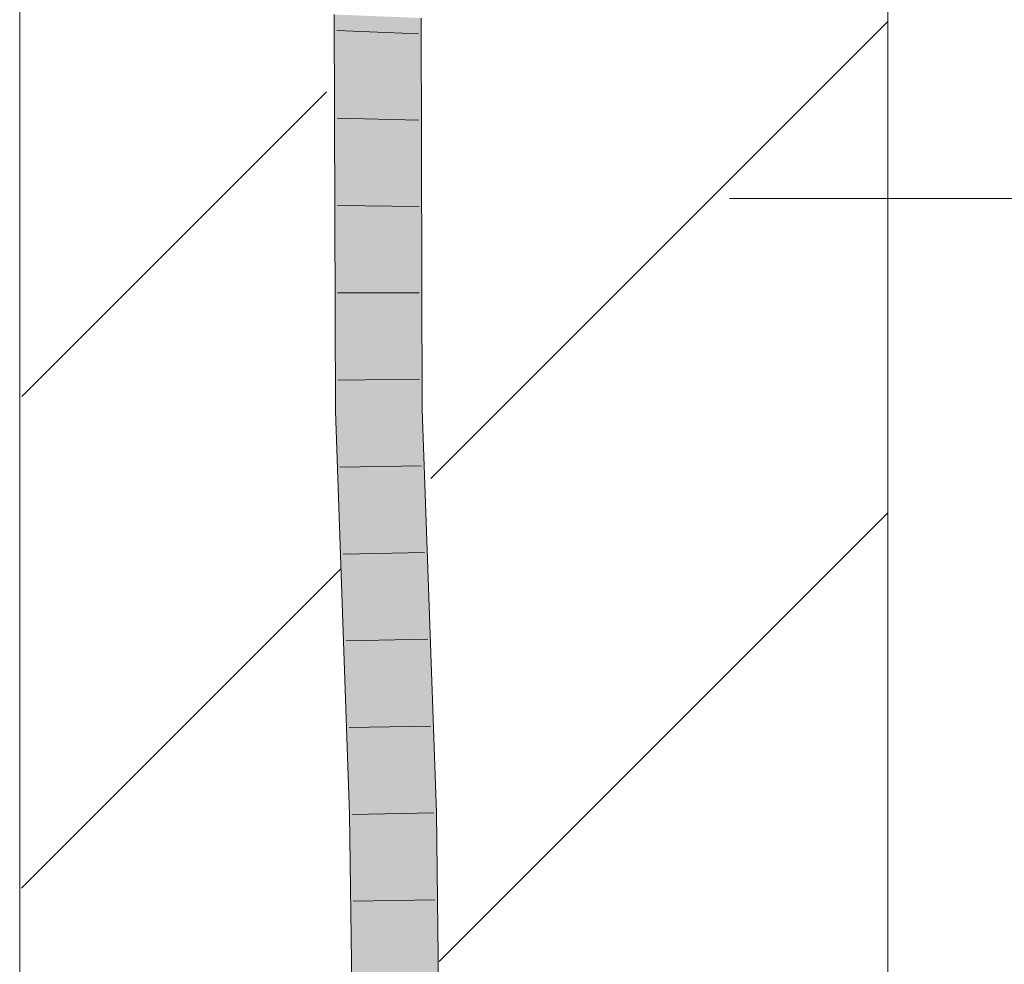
# Model space of a CAD drawing. Extents: x -620 to 300, y 62 to 1107.
# Tile 247 of 256: x 192.66 to 195.5, y 850.42 to 853.13. Entities that reach past the tile are written whole.
import ezdxf
from ezdxf.lldxf.tags import DXFTag

# ---------------------------------------------------------------- set-up
doc = ezdxf.new("R2010")
doc.units = 0
doc.layers.get('0').update_dxf_attribs({"lineweight": 35})
doc.layers.add('E_Detail_Linie_Text_Bem', color=7, linetype='Continuous', lineweight=13)
for name, color, linetype, lineweight, true_color in [('E_Detail_Wandschraffur', 7, 'Continuous', 5, 0xc0c0c0), ('E_Leerrohr 25-A06G9GDD8I', 7, 'Continuous', 9, 0xff8000), ('E_Leerrohr 25-Shading', 7, 'Continuous', 9, 0xff8000)]:
    doc.layers.add(name, color=color, linetype=linetype, lineweight=lineweight, true_color=true_color)
tags = doc.linetypes.add('fein_strichliert', pattern=[4, 1, -2, 1]).pattern_tags.tags
tags[8:9] = [DXFTag(74, 4), DXFTag(75, 0), DXFTag(340, '0'), DXFTag(46, 0.0), DXFTag(50, 0.0), DXFTag(44, 0.0), DXFTag(45, 0.0)]
tags[6:7] = [DXFTag(74, 4), DXFTag(75, 0), DXFTag(340, '0'), DXFTag(46, 0.0), DXFTag(50, 0.0), DXFTag(44, 0.0), DXFTag(45, 0.0)]
tags[4:5] = [DXFTag(74, 4), DXFTag(75, 0), DXFTag(340, '0'), DXFTag(46, 0.0), DXFTag(50, 0.0), DXFTag(44, 0.0), DXFTag(45, 0.0)]

# ---------------------------------------------------------------- blocks, each defined once
blk = doc.blocks.new('Shading-A06G9G198I', base_point=(260.3156, 751.1562))
at = {"layer": 'E_Leerrohr 25-Shading', "color": 43, "true_color": 0xd7ab7f}
for points in [[(193.6086, 852.6807), (193.5707, 853.149), (193.6007, 852.0082), (193.5739, 852.0077)], [(193.5707, 853.149), (193.6086, 852.6807), (193.6073, 853.1475)], [(193.7912, 853.0522), (193.784, 853.1404), (193.7873, 852.0118)], [(193.7915, 853.1401), (193.784, 853.1404), (193.7912, 853.0522)], [(193.8177, 853.139), (193.7915, 853.1401), (193.8219, 852.6763), (193.7912, 853.0522)], [(193.8219, 852.6763), (193.8205, 853.1389), (193.8177, 853.139)], [(193.8219, 852.6763), (193.7912, 853.0522), (193.8239, 852.0125), (193.7873, 852.0118)], [(193.6086, 852.6807), (193.6007, 852.0082), (193.6086, 852.6785)], [(193.6007, 852.0082), (193.6077, 852.0083), (193.6086, 852.6785)], [(193.6077, 852.0083), (193.6105, 852.0084), (193.6086, 852.6807)], [(193.6007, 852.0082), (193.5739, 852.0077), (193.6046, 851.1375)], [(193.6077, 852.0083), (193.6007, 852.0082), (193.6148, 850.8479), (193.6046, 851.1375)], [(193.6381, 850.8483), (193.6514, 850.8486), (193.6077, 852.0083), (193.6105, 852.0084)], [(193.6077, 852.0083), (193.6148, 850.8479), (193.6381, 850.8483)], [(193.8282, 850.8517), (193.8648, 850.8523), (193.7873, 852.0118), (193.8239, 852.0125)], [(193.6148, 850.8479), (193.6592, 847.1951), (193.6381, 850.8483), (193.6618, 847.1951)], [(193.6381, 850.8483), (193.6618, 847.1951), (193.6514, 850.8486), (193.6783, 847.195)], [(193.6783, 847.195), (193.6958, 847.1948), (193.6514, 850.8486)], [(193.8726, 847.1932), (193.9092, 847.1928), (193.8282, 850.8517), (193.8648, 850.8523)]]:
    blk.add_solid(points, dxfattribs=at)
at = {"layer": 'E_Leerrohr 25-Shading', "color": 31, "true_color": 0xfabd7f}
for points in [[(193.6073, 853.1475), (193.6086, 852.6807), (193.6141, 853.1473)], [(193.6141, 853.1473), (193.6086, 852.6807), (193.6773, 853.1447), (193.679, 853.0553)], [(193.679, 853.0553), (193.6956, 853.144), (193.6773, 853.1447)], [(193.6956, 853.144), (193.679, 853.0553), (193.6989, 852.0101)], [(193.6989, 852.0101), (193.7873, 852.0118), (193.6956, 853.144), (193.784, 853.1404)], [(193.679, 853.0553), (193.6086, 852.6807), (193.6989, 852.0101), (193.6105, 852.0084)], [(193.6514, 850.8486), (193.7398, 850.8501), (193.6105, 852.0084), (193.6989, 852.0101)], [(193.7398, 850.8501), (193.8282, 850.8517), (193.6989, 852.0101), (193.7873, 852.0118)], [(193.6958, 847.1948), (193.7842, 847.194), (193.6514, 850.8486), (193.7398, 850.8501)], [(193.7842, 847.194), (193.8726, 847.1932), (193.7398, 850.8501), (193.8282, 850.8517)]]:
    blk.add_solid(points, dxfattribs=at)
blk = doc.blocks.new('Referenz-A06G9GDJ8I')
at = {"layer": 'E_Detail_Linie_Text_Bem', "linetype": 'Continuous', "ltscale": 0.13}
for p, q in [((192.6646, 844.9782), (192.6646, 856.7782)), ((195.1646, 856.7782), (195.1646, 816.7782))]:
    blk.add_line(p, q, dxfattribs=at)
at = {"layer": 'E_Detail_Linie_Text_Bem', "color": 0, "linetype": 'Continuous', "ltscale": 0.13}
blk.add_line((196.4577, 852.6193), (194.7091, 852.6193), dxfattribs=at)
at = {"layer": 'E_Detail_Wandschraffur', "linetype": 'fein_strichliert', "ltscale": 0.13}
for p, q in [((193.8487, 851.8134), (195.1646, 853.1293)), ((192.6703, 850.635), (193.5883, 851.553))]:
    blk.add_line(p, q, dxfattribs=at)
at = {"layer": 'E_Detail_Wandschraffur', "linetype": 'ByBlock', "ltscale": 0.13}
for p, q in [((192.6708, 852.0497), (193.5481, 852.927)), ((193.8726, 850.4231), (195.1646, 851.7151))]:
    blk.add_line(p, q, dxfattribs=at)
at = {"layer": 'E_Leerrohr 25-A06G9GDD8I', "linetype": 'Continuous', "ltscale": 0.13}
for p, q in [((193.5739, 852.0077), (193.5707, 853.149)), ((193.8239, 852.0125), (193.8205, 853.1389)), ((193.8132, 853.0937), (193.5784, 853.1026)), ((193.8139, 852.8453), (193.579, 852.8511)), ((193.8147, 852.5968), (193.5797, 852.5996)), ((193.8154, 852.3484), (193.5804, 852.348)), ((193.8161, 852.0999), (193.5811, 852.0965)), ((193.6148, 850.8479), (193.5739, 852.0077)), ((193.8648, 850.8523), (193.8239, 852.0125)), ((193.8221, 851.8505), (193.5871, 851.8461)), ((193.8309, 851.6006), (193.5959, 851.5963)), ((193.8397, 851.3508), (193.6047, 851.3464)), ((193.8485, 851.1009), (193.6135, 851.0966)), ((193.6592, 847.1952), (193.6148, 850.8479)), ((193.8573, 850.851), (193.6223, 850.8468)), ((193.9092, 847.1928), (193.8648, 850.8523)), ((193.8603, 850.6008), (193.6253, 850.5971))]:
    blk.add_line(p, q, dxfattribs=at)

msp = doc.modelspace()

# ---------------------------------------------------------------- block references
at = {"color": 8, "lineweight": 25, "ltscale": 0.25, "true_color": 0x808080}
msp.add_blockref('Referenz-A06G9GDJ8I', (0, 0), dxfattribs=at)
msp.add_blockref('Shading-A06G9G198I', (260.3156, 751.1562))

doc.saveas('drawing.dxf')
